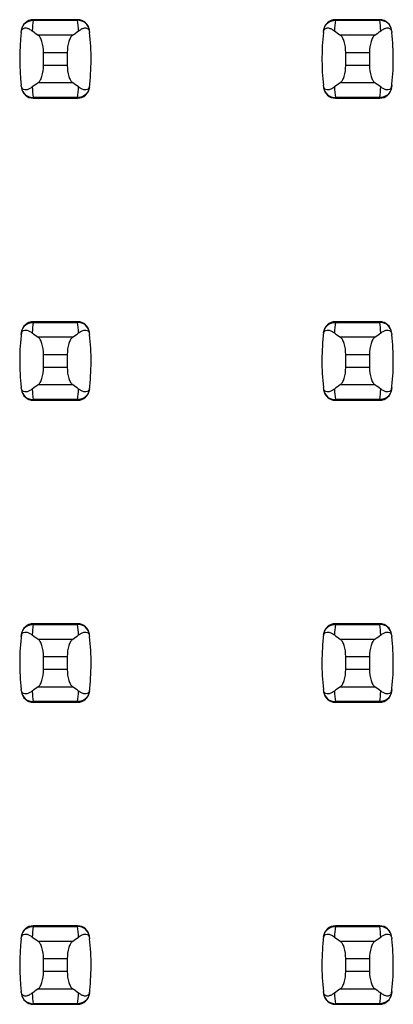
# Model space of a CAD drawing. Header units: inches. Extents: x 0 to 34, y 0 to 22.
# Tile 9 of 36: x 5.635 to 5.883, y 10.027 to 10.679. Entities that reach past the tile are written whole.
import ezdxf

# ---------------------------------------------------------------- set-up
doc = ezdxf.new("R2010")
doc.units = ezdxf.units.IN
doc.header["$LTSCALE"] = 1.87
doc.header["$MEASUREMENT"] = 0
doc.layers.get('0').update_dxf_attribs({"linetype": 'CONTINUOUS'})

msp = doc.modelspace()

# ---------------------------------------------------------------- linework, layer by layer
at = {"color": 7, "linetype": 'CONTINUOUS'}
for p, q in [((5.64431, 10.67941), (5.6443, 10.67901)), ((5.67361, 10.67941), (5.64431, 10.67941)), ((5.67362, 10.67901), (5.67361, 10.67941)), ((5.84431, 10.67941), (5.8443, 10.67901)), ((5.87361, 10.67941), (5.84431, 10.67941)), ((5.87362, 10.67901), (5.87361, 10.67941)), ((5.6443, 10.67901), (5.67362, 10.67901)), ((5.8443, 10.67901), (5.87362, 10.67901)), ((5.67032, 10.6691), (5.6476, 10.6691)), ((5.87032, 10.6691), (5.8476, 10.6691)), ((5.65109, 10.65769), (5.66683, 10.65769)), ((5.65109, 10.64916), (5.65109, 10.65769)), ((5.66683, 10.65769), (5.66683, 10.64916)), ((5.85109, 10.65769), (5.86683, 10.65769)), ((5.85109, 10.64916), (5.85109, 10.65769)), ((5.86683, 10.65769), (5.86683, 10.64916)), ((5.66683, 10.64916), (5.65109, 10.64916)), ((5.86683, 10.64916), (5.85109, 10.64916)), ((5.6476, 10.63776), (5.67032, 10.63776)), ((5.8476, 10.63776), (5.87032, 10.63776)), ((5.67362, 10.62784), (5.6443, 10.62784)), ((5.6443, 10.62784), (5.64431, 10.62744)), ((5.64431, 10.62744), (5.67361, 10.62744)), ((5.67361, 10.62744), (5.67362, 10.62784)), ((5.87362, 10.62784), (5.8443, 10.62784)), ((5.8443, 10.62784), (5.84431, 10.62744)), ((5.84431, 10.62744), (5.87361, 10.62744)), ((5.87361, 10.62744), (5.87362, 10.62784)), ((5.64431, 10.47941), (5.6443, 10.47901)), ((5.6443, 10.47901), (5.67362, 10.47901)), ((5.67361, 10.47941), (5.64431, 10.47941)), ((5.67362, 10.47901), (5.67361, 10.47941)), ((5.84431, 10.47941), (5.8443, 10.47901)), ((5.8443, 10.47901), (5.87362, 10.47901)), ((5.87361, 10.47941), (5.84431, 10.47941)), ((5.87362, 10.47901), (5.87361, 10.47941)), ((5.67032, 10.4691), (5.6476, 10.4691)), ((5.87032, 10.4691), (5.8476, 10.4691)), ((5.65109, 10.45769), (5.66683, 10.45769)), ((5.65109, 10.44916), (5.65109, 10.45769)), ((5.66683, 10.45769), (5.66683, 10.44916)), ((5.85109, 10.45769), (5.86683, 10.45769)), ((5.85109, 10.44916), (5.85109, 10.45769)), ((5.86683, 10.45769), (5.86683, 10.44916)), ((5.66683, 10.44916), (5.65109, 10.44916)), ((5.86683, 10.44916), (5.85109, 10.44916)), ((5.6476, 10.43776), (5.67032, 10.43776)), ((5.8476, 10.43776), (5.87032, 10.43776)), ((5.67362, 10.42784), (5.6443, 10.42784)), ((5.6443, 10.42784), (5.64431, 10.42744)), ((5.64431, 10.42744), (5.67361, 10.42744)), ((5.67361, 10.42744), (5.67362, 10.42784)), ((5.87362, 10.42784), (5.8443, 10.42784)), ((5.8443, 10.42784), (5.84431, 10.42744)), ((5.84431, 10.42744), (5.87361, 10.42744)), ((5.87361, 10.42744), (5.87362, 10.42784)), ((5.64431, 10.27941), (5.6443, 10.27901)), ((5.6443, 10.27901), (5.67362, 10.27901)), ((5.67361, 10.27941), (5.64431, 10.27941)), ((5.67362, 10.27901), (5.67361, 10.27941)), ((5.84431, 10.27941), (5.8443, 10.27901)), ((5.8443, 10.27901), (5.87362, 10.27901)), ((5.87361, 10.27941), (5.84431, 10.27941)), ((5.87362, 10.27901), (5.87361, 10.27941)), ((5.67032, 10.2691), (5.6476, 10.2691)), ((5.87032, 10.2691), (5.8476, 10.2691)), ((5.65109, 10.25769), (5.66683, 10.25769)), ((5.65109, 10.24916), (5.65109, 10.25769)), ((5.66683, 10.25769), (5.66683, 10.24916)), ((5.85109, 10.25769), (5.86683, 10.25769)), ((5.85109, 10.24916), (5.85109, 10.25769)), ((5.86683, 10.25769), (5.86683, 10.24916)), ((5.66683, 10.24916), (5.65109, 10.24916)), ((5.86683, 10.24916), (5.85109, 10.24916)), ((5.6476, 10.23776), (5.67032, 10.23776)), ((5.8476, 10.23776), (5.87032, 10.23776)), ((5.67362, 10.22784), (5.6443, 10.22784)), ((5.6443, 10.22784), (5.64431, 10.22744)), ((5.64431, 10.22744), (5.67361, 10.22744)), ((5.67361, 10.22744), (5.67362, 10.22784)), ((5.87362, 10.22784), (5.8443, 10.22784)), ((5.8443, 10.22784), (5.84431, 10.22744)), ((5.84431, 10.22744), (5.87361, 10.22744)), ((5.87361, 10.22744), (5.87362, 10.22784)), ((5.64431, 10.07941), (5.6443, 10.07901)), ((5.6443, 10.07901), (5.67362, 10.07901)), ((5.67361, 10.07941), (5.64431, 10.07941)), ((5.67362, 10.07901), (5.67361, 10.07941)), ((5.84431, 10.07941), (5.8443, 10.07901)), ((5.8443, 10.07901), (5.87362, 10.07901)), ((5.87361, 10.07941), (5.84431, 10.07941)), ((5.87362, 10.07901), (5.87361, 10.07941)), ((5.67032, 10.0691), (5.6476, 10.0691)), ((5.87032, 10.0691), (5.8476, 10.0691)), ((5.65109, 10.05769), (5.66683, 10.05769)), ((5.65109, 10.04916), (5.65109, 10.05769)), ((5.66683, 10.05769), (5.66683, 10.04916)), ((5.85109, 10.05769), (5.86683, 10.05769)), ((5.85109, 10.04916), (5.85109, 10.05769)), ((5.86683, 10.05769), (5.86683, 10.04916)), ((5.66683, 10.04916), (5.65109, 10.04916)), ((5.86683, 10.04916), (5.85109, 10.04916)), ((5.6476, 10.03776), (5.67032, 10.03776)), ((5.8476, 10.03776), (5.87032, 10.03776)), ((5.67362, 10.02784), (5.6443, 10.02784)), ((5.6443, 10.02784), (5.64431, 10.02744)), ((5.64431, 10.02744), (5.67361, 10.02744)), ((5.67361, 10.02744), (5.67362, 10.02784)), ((5.87362, 10.02784), (5.8443, 10.02784)), ((5.8443, 10.02784), (5.84431, 10.02744)), ((5.84431, 10.02744), (5.87361, 10.02744)), ((5.87361, 10.02744), (5.87362, 10.02784))]:
    msp.add_line(p, q, dxfattribs=at)
for centre, radius, start, end in [((5.64431, 10.67154), 0.00787, 90, 173.04714), ((5.67361, 10.67154), 0.00787, 6.95286, 90), ((5.84431, 10.67154), 0.00787, 90, 173.04714), ((5.87361, 10.67154), 0.00787, 6.95286, 90), ((5.79284, 10.66103), 0.14963, 173.09909, 175.79439), ((5.52508, 10.66103), 0.14963, 4.20561, 6.90091), ((5.99284, 10.66103), 0.14963, 173.09909, 175.79439), ((5.72508, 10.66103), 0.14963, 4.20561, 6.90091), ((5.79282, 10.65343), 0.15748, 173.62876, 186.37124), ((5.5251, 10.65343), 0.15748, 353.0989, 6.37124), ((5.99282, 10.65343), 0.15748, 173.62876, 186.37124), ((5.7251, 10.65343), 0.15748, 353.0989, 6.37124), ((5.64431, 10.63532), 0.00787, 186.95286, 270), ((5.79284, 10.64582), 0.14963, 184.20561, 186.90091), ((5.67361, 10.63532), 0.00787, 270, 353.04714), ((5.52508, 10.64582), 0.14963, 353.09909, 355.79439), ((5.84431, 10.63532), 0.00787, 186.95286, 270), ((5.99284, 10.64582), 0.14963, 184.20561, 186.90091), ((5.87361, 10.63532), 0.00787, 270, 353.04714), ((5.72508, 10.64582), 0.14963, 353.09909, 355.79439), ((5.64431, 10.47154), 0.00787, 90, 173.04714), ((5.79284, 10.46103), 0.14963, 173.09909, 175.79439), ((5.67361, 10.47154), 0.00787, 6.95286, 90), ((5.52508, 10.46103), 0.14963, 4.20561, 6.90091), ((5.84431, 10.47154), 0.00787, 90, 173.04714), ((5.99284, 10.46103), 0.14963, 173.09909, 175.79439), ((5.87361, 10.47154), 0.00787, 6.95286, 90), ((5.72508, 10.46103), 0.14963, 4.20561, 6.90091), ((5.79282, 10.45343), 0.15748, 173.0989, 186.37124), ((5.5251, 10.45343), 0.15748, 353.0989, 6.37124), ((5.99282, 10.45343), 0.15748, 173.0989, 186.37124), ((5.7251, 10.45343), 0.15748, 353.0989, 6.37124), ((5.64431, 10.43532), 0.00787, 186.95286, 270), ((5.79284, 10.44582), 0.14963, 184.20561, 186.90091), ((5.67361, 10.43532), 0.00787, 270, 353.04714), ((5.52508, 10.44582), 0.14963, 353.09909, 355.79439), ((5.84431, 10.43532), 0.00787, 186.95286, 270), ((5.99284, 10.44582), 0.14963, 184.20561, 186.90091), ((5.87361, 10.43532), 0.00787, 270, 353.04714), ((5.72508, 10.44582), 0.14963, 353.09909, 355.79439), ((5.64431, 10.27154), 0.00787, 90, 173.04714), ((5.79284, 10.26103), 0.14963, 173.09909, 175.79439), ((5.67361, 10.27154), 0.00787, 6.95286, 90), ((5.52508, 10.26103), 0.14963, 4.20561, 6.90091), ((5.84431, 10.27154), 0.00787, 90, 173.04714), ((5.99284, 10.26103), 0.14963, 173.09909, 175.79439), ((5.87361, 10.27154), 0.00787, 6.95286, 90), ((5.72508, 10.26103), 0.14963, 4.20561, 6.90091), ((5.79282, 10.25343), 0.15748, 173.0989, 186.37124), ((5.5251, 10.25343), 0.15748, 353.0989, 6.37124), ((5.99282, 10.25343), 0.15748, 173.0989, 186.37124), ((5.7251, 10.25343), 0.15748, 353.0989, 6.37124), ((5.64431, 10.23532), 0.00787, 186.95286, 270), ((5.79284, 10.24582), 0.14963, 184.20561, 186.90091), ((5.67361, 10.23532), 0.00787, 270, 353.04714), ((5.52508, 10.24582), 0.14963, 353.09909, 355.79439), ((5.84431, 10.23532), 0.00787, 186.95286, 270), ((5.99284, 10.24582), 0.14963, 184.20561, 186.90091), ((5.87361, 10.23532), 0.00787, 270, 353.04714), ((5.72508, 10.24582), 0.14963, 353.09909, 355.79439), ((5.64431, 10.07154), 0.00787, 90, 173.04714), ((5.79284, 10.06103), 0.14963, 173.09909, 175.79439), ((5.67361, 10.07154), 0.00787, 6.95286, 90), ((5.52508, 10.06103), 0.14963, 4.20561, 6.90091), ((5.84431, 10.07154), 0.00787, 90, 173.04714), ((5.99284, 10.06103), 0.14963, 173.09909, 175.79439), ((5.87361, 10.07154), 0.00787, 6.95286, 90), ((5.72508, 10.06103), 0.14963, 4.20561, 6.90091), ((5.79282, 10.05343), 0.15748, 173.62876, 186.37124), ((5.5251, 10.05343), 0.15748, 353.0989, 6.37124), ((5.99282, 10.05343), 0.15748, 173.0989, 186.37124), ((5.7251, 10.05343), 0.15748, 353.0989, 6.37124), ((5.64431, 10.03532), 0.00787, 186.95286, 270), ((5.79284, 10.04582), 0.14963, 184.20561, 186.90091), ((5.67361, 10.03532), 0.00787, 270, 353.04714), ((5.52508, 10.04582), 0.14963, 353.09909, 355.79439), ((5.84431, 10.03532), 0.00787, 186.95286, 270), ((5.99284, 10.04582), 0.14963, 184.20561, 186.90091), ((5.87361, 10.03532), 0.00787, 270, 353.04714), ((5.72508, 10.04582), 0.14963, 353.09909, 355.79439)]:
    msp.add_arc(centre, radius, start, end, dxfattribs=at)
for centre, start_param, end_param in [((6.0151, 10.70694), -2.804032, -2.774684), ((5.30282, 10.70694), -0.366909, -0.33756), ((6.2151, 10.70694), -2.804032, -2.774684), ((5.50282, 10.70694), -0.366909, -0.33756), ((6.0151, 10.59991), 2.774684, 2.804032), ((5.30282, 10.59991), 0.33756, 0.366909), ((6.2151, 10.59991), 2.774684, 2.804032), ((5.50282, 10.59991), 0.33756, 0.366909), ((6.0151, 10.50694), -2.804032, -2.774684), ((5.30282, 10.50694), -0.366909, -0.33756), ((6.2151, 10.50694), -2.804032, -2.774684), ((5.50282, 10.50694), -0.366909, -0.33756), ((6.0151, 10.39991), 2.774684, 2.804032), ((5.30282, 10.39991), 0.33756, 0.366909), ((6.2151, 10.39991), 2.774684, 2.804032), ((5.50282, 10.39991), 0.33756, 0.366909), ((6.0151, 10.30694), -2.804032, -2.774684), ((5.30282, 10.30694), -0.366909, -0.33756), ((6.2151, 10.30694), -2.804032, -2.774684), ((5.50282, 10.30694), -0.366909, -0.33756), ((6.0151, 10.19991), 2.774684, 2.804032), ((5.30282, 10.19991), 0.33756, 0.366909), ((6.2151, 10.19991), 2.774684, 2.804032), ((5.50282, 10.19991), 0.33756, 0.366909), ((6.0151, 10.10694), -2.804032, -2.774684), ((5.30282, 10.10694), -0.366909, -0.33756), ((6.2151, 10.10694), -2.804032, -2.774684), ((5.50282, 10.10694), -0.366909, -0.33756), ((6.0151, 9.99991), 2.774684, 2.804032), ((5.30282, 9.99991), 0.33756, 0.366909), ((6.2151, 9.99991), 2.774684, 2.804032), ((5.50282, 9.99991), 0.33756, 0.366909)]:
    msp.add_ellipse(centre, major_axis=(0.3937, 0), ratio=0.267949, start_param=start_param, end_param=end_param, dxfattribs=at)
for points, knots in [([(5.63631, 10.6709), (5.63639, 10.6716), (5.63665, 10.67273), (5.63797, 10.67393), (5.63978, 10.67405), (5.64175, 10.67329), (5.64299, 10.67248), (5.64361, 10.672)], [0, 0, 0, 0, 0.221573, 0.342081, 0.537638, 0.75178, 1, 1, 1, 1]), ([(5.63648, 10.67235), (5.6367, 10.67415), (5.63862, 10.67773), (5.64244, 10.67902), (5.6443, 10.67901)], [0, 0, 0, 0, 0.49418, 1, 1, 1, 1]), ([(5.68144, 10.67235), (5.68122, 10.67415), (5.6793, 10.67773), (5.67548, 10.67902), (5.67362, 10.67901)], [0, 0, 0, 0, 0.49418, 1, 1, 1, 1]), ([(5.67431, 10.672), (5.67493, 10.67248), (5.67617, 10.67329), (5.67814, 10.67405), (5.67995, 10.67393), (5.68127, 10.67273), (5.68153, 10.6716), (5.68161, 10.6709)], [0, 0, 0, 0, 0.248219, 0.462352, 0.657907, 0.778419, 1, 1, 1, 1]), ([(5.83631, 10.6709), (5.83639, 10.6716), (5.83665, 10.67273), (5.83797, 10.67393), (5.83978, 10.67405), (5.84175, 10.67329), (5.84299, 10.67248), (5.84361, 10.672)], [0, 0, 0, 0, 0.221573, 0.342081, 0.537638, 0.75178, 1, 1, 1, 1]), ([(5.83648, 10.67235), (5.8367, 10.67415), (5.83862, 10.67773), (5.84244, 10.67902), (5.8443, 10.67901)], [0, 0, 0, 0, 0.49418, 1, 1, 1, 1]), ([(5.88144, 10.67235), (5.88122, 10.67415), (5.8793, 10.67773), (5.87548, 10.67902), (5.87362, 10.67901)], [0, 0, 0, 0, 0.49418, 1, 1, 1, 1]), ([(5.87431, 10.672), (5.87493, 10.67248), (5.87617, 10.67329), (5.87814, 10.67405), (5.87995, 10.67393), (5.88127, 10.67273), (5.88153, 10.6716), (5.88161, 10.6709)], [0, 0, 0, 0, 0.248219, 0.462352, 0.657907, 0.778419, 1, 1, 1, 1]), ([(5.65109, 10.65769), (5.65109, 10.66015), (5.65069, 10.66361), (5.64916, 10.66739), (5.64815, 10.66871), (5.6476, 10.6691)], [0, 0, 0, 0, 0.604658, 0.834309, 1, 1, 1, 1]), ([(5.67032, 10.6691), (5.66977, 10.66871), (5.66876, 10.66739), (5.66723, 10.66361), (5.66683, 10.66015), (5.66683, 10.65769)], [0, 0, 0, 0, 0.165672, 0.395352, 1, 1, 1, 1]), ([(5.85109, 10.65769), (5.85109, 10.66015), (5.85069, 10.66361), (5.84916, 10.66739), (5.84815, 10.66871), (5.8476, 10.6691)], [0, 0, 0, 0, 0.604658, 0.834309, 1, 1, 1, 1]), ([(5.87032, 10.6691), (5.86977, 10.66871), (5.86876, 10.66739), (5.86723, 10.66361), (5.86683, 10.66015), (5.86683, 10.65769)], [0, 0, 0, 0, 0.165672, 0.395352, 1, 1, 1, 1]), ([(5.6476, 10.63776), (5.64815, 10.63814), (5.64916, 10.63947), (5.65069, 10.64325), (5.65109, 10.6467), (5.65109, 10.64916)], [0, 0, 0, 0, 0.165672, 0.395352, 1, 1, 1, 1]), ([(5.66683, 10.64916), (5.66683, 10.6467), (5.66723, 10.64325), (5.66876, 10.63947), (5.66977, 10.63814), (5.67032, 10.63776)], [0, 0, 0, 0, 0.604658, 0.834309, 1, 1, 1, 1]), ([(5.8476, 10.63776), (5.84815, 10.63814), (5.84916, 10.63947), (5.85069, 10.64325), (5.85109, 10.6467), (5.85109, 10.64916)], [0, 0, 0, 0, 0.165672, 0.395352, 1, 1, 1, 1]), ([(5.86683, 10.64916), (5.86683, 10.6467), (5.86723, 10.64325), (5.86876, 10.63947), (5.86977, 10.63814), (5.87032, 10.63776)], [0, 0, 0, 0, 0.604658, 0.834309, 1, 1, 1, 1]), ([(5.64361, 10.63485), (5.64299, 10.63437), (5.64175, 10.63357), (5.63978, 10.6328), (5.63797, 10.63292), (5.63665, 10.63413), (5.63639, 10.63525), (5.63631, 10.63595)], [0, 0, 0, 0, 0.248219, 0.462352, 0.657906, 0.77842, 1, 1, 1, 1]), ([(5.63648, 10.6345), (5.6367, 10.63271), (5.63862, 10.62913), (5.64244, 10.62783), (5.6443, 10.62784)], [0, 0, 0, 0, 0.49418, 1, 1, 1, 1]), ([(5.68144, 10.6345), (5.68122, 10.63271), (5.6793, 10.62913), (5.67548, 10.62783), (5.67362, 10.62784)], [0, 0, 0, 0, 0.49418, 1, 1, 1, 1]), ([(5.68161, 10.63595), (5.68153, 10.63525), (5.68127, 10.63413), (5.67995, 10.63292), (5.67814, 10.6328), (5.67617, 10.63357), (5.67493, 10.63437), (5.67431, 10.63485)], [0, 0, 0, 0, 0.221528, 0.34208, 0.53764, 0.751766, 1, 1, 1, 1]), ([(5.84361, 10.63485), (5.84299, 10.63437), (5.84175, 10.63357), (5.83978, 10.6328), (5.83797, 10.63292), (5.83665, 10.63413), (5.83639, 10.63525), (5.83631, 10.63595)], [0, 0, 0, 0, 0.248219, 0.462352, 0.657906, 0.77842, 1, 1, 1, 1]), ([(5.83648, 10.6345), (5.8367, 10.63271), (5.83862, 10.62913), (5.84244, 10.62783), (5.8443, 10.62784)], [0, 0, 0, 0, 0.49418, 1, 1, 1, 1]), ([(5.88144, 10.6345), (5.88122, 10.63271), (5.8793, 10.62913), (5.87548, 10.62783), (5.87362, 10.62784)], [0, 0, 0, 0, 0.49418, 1, 1, 1, 1]), ([(5.88161, 10.63595), (5.88153, 10.63525), (5.88127, 10.63413), (5.87995, 10.63292), (5.87814, 10.6328), (5.87617, 10.63357), (5.87493, 10.63437), (5.87431, 10.63485)], [0, 0, 0, 0, 0.221528, 0.34208, 0.53764, 0.751766, 1, 1, 1, 1]), ([(5.63648, 10.47235), (5.6367, 10.47415), (5.63862, 10.47773), (5.64244, 10.47902), (5.6443, 10.47901)], [0, 0, 0, 0, 0.49418, 1, 1, 1, 1]), ([(5.68144, 10.47235), (5.68122, 10.47415), (5.6793, 10.47773), (5.67548, 10.47902), (5.67362, 10.47901)], [0, 0, 0, 0, 0.49418, 1, 1, 1, 1]), ([(5.83648, 10.47235), (5.8367, 10.47415), (5.83862, 10.47773), (5.84244, 10.47902), (5.8443, 10.47901)], [0, 0, 0, 0, 0.49418, 1, 1, 1, 1]), ([(5.88144, 10.47235), (5.88122, 10.47415), (5.8793, 10.47773), (5.87548, 10.47902), (5.87362, 10.47901)], [0, 0, 0, 0, 0.49418, 1, 1, 1, 1]), ([(5.63631, 10.4709), (5.63639, 10.4716), (5.63665, 10.47273), (5.63797, 10.47393), (5.63978, 10.47405), (5.64175, 10.47329), (5.64299, 10.47248), (5.64361, 10.472)], [0, 0, 0, 0, 0.221573, 0.342081, 0.537638, 0.75178, 1, 1, 1, 1]), ([(5.67431, 10.472), (5.67493, 10.47248), (5.67617, 10.47329), (5.67814, 10.47405), (5.67995, 10.47393), (5.68127, 10.47273), (5.68153, 10.4716), (5.68161, 10.4709)], [0, 0, 0, 0, 0.248219, 0.462352, 0.657907, 0.778419, 1, 1, 1, 1]), ([(5.83631, 10.4709), (5.83639, 10.4716), (5.83665, 10.47273), (5.83797, 10.47393), (5.83978, 10.47405), (5.84175, 10.47329), (5.84299, 10.47248), (5.84361, 10.472)], [0, 0, 0, 0, 0.221573, 0.342081, 0.537638, 0.75178, 1, 1, 1, 1]), ([(5.87431, 10.472), (5.87493, 10.47248), (5.87617, 10.47329), (5.87814, 10.47405), (5.87995, 10.47393), (5.88127, 10.47273), (5.88153, 10.4716), (5.88161, 10.4709)], [0, 0, 0, 0, 0.248219, 0.462352, 0.657907, 0.778419, 1, 1, 1, 1]), ([(5.65109, 10.45769), (5.65109, 10.46015), (5.65069, 10.46361), (5.64916, 10.46739), (5.64815, 10.46871), (5.6476, 10.4691)], [0, 0, 0, 0, 0.604658, 0.834309, 1, 1, 1, 1]), ([(5.67032, 10.4691), (5.66977, 10.46871), (5.66876, 10.46739), (5.66723, 10.46361), (5.66683, 10.46015), (5.66683, 10.45769)], [0, 0, 0, 0, 0.165672, 0.395352, 1, 1, 1, 1]), ([(5.85109, 10.45769), (5.85109, 10.46015), (5.85069, 10.46361), (5.84916, 10.46739), (5.84815, 10.46871), (5.8476, 10.4691)], [0, 0, 0, 0, 0.604658, 0.834309, 1, 1, 1, 1]), ([(5.87032, 10.4691), (5.86977, 10.46871), (5.86876, 10.46739), (5.86723, 10.46361), (5.86683, 10.46015), (5.86683, 10.45769)], [0, 0, 0, 0, 0.165672, 0.395352, 1, 1, 1, 1]), ([(5.6476, 10.43776), (5.64815, 10.43814), (5.64916, 10.43947), (5.65069, 10.44325), (5.65109, 10.4467), (5.65109, 10.44916)], [0, 0, 0, 0, 0.165672, 0.395352, 1, 1, 1, 1]), ([(5.66683, 10.44916), (5.66683, 10.4467), (5.66723, 10.44325), (5.66876, 10.43947), (5.66977, 10.43814), (5.67032, 10.43776)], [0, 0, 0, 0, 0.604658, 0.834309, 1, 1, 1, 1]), ([(5.8476, 10.43776), (5.84815, 10.43814), (5.84916, 10.43947), (5.85069, 10.44325), (5.85109, 10.4467), (5.85109, 10.44916)], [0, 0, 0, 0, 0.165672, 0.395352, 1, 1, 1, 1]), ([(5.86683, 10.44916), (5.86683, 10.4467), (5.86723, 10.44325), (5.86876, 10.43947), (5.86977, 10.43814), (5.87032, 10.43776)], [0, 0, 0, 0, 0.604658, 0.834309, 1, 1, 1, 1]), ([(5.64361, 10.43485), (5.64299, 10.43437), (5.64175, 10.43357), (5.63978, 10.4328), (5.63797, 10.43292), (5.63665, 10.43413), (5.63639, 10.43525), (5.63631, 10.43595)], [0, 0, 0, 0, 0.248219, 0.462352, 0.657906, 0.77842, 1, 1, 1, 1]), ([(5.63648, 10.4345), (5.6367, 10.43271), (5.63862, 10.42913), (5.64244, 10.42783), (5.6443, 10.42784)], [0, 0, 0, 0, 0.49418, 1, 1, 1, 1]), ([(5.68144, 10.4345), (5.68122, 10.43271), (5.6793, 10.42913), (5.67548, 10.42783), (5.67362, 10.42784)], [0, 0, 0, 0, 0.49418, 1, 1, 1, 1]), ([(5.68161, 10.43595), (5.68153, 10.43525), (5.68127, 10.43413), (5.67995, 10.43292), (5.67814, 10.4328), (5.67617, 10.43357), (5.67493, 10.43437), (5.67431, 10.43485)], [0, 0, 0, 0, 0.221528, 0.34208, 0.53764, 0.751766, 1, 1, 1, 1]), ([(5.84361, 10.43485), (5.84299, 10.43437), (5.84175, 10.43357), (5.83978, 10.4328), (5.83797, 10.43292), (5.83665, 10.43413), (5.83639, 10.43525), (5.83631, 10.43595)], [0, 0, 0, 0, 0.248219, 0.462352, 0.657906, 0.77842, 1, 1, 1, 1]), ([(5.83648, 10.4345), (5.8367, 10.43271), (5.83862, 10.42913), (5.84244, 10.42783), (5.8443, 10.42784)], [0, 0, 0, 0, 0.49418, 1, 1, 1, 1]), ([(5.88144, 10.4345), (5.88122, 10.43271), (5.8793, 10.42913), (5.87548, 10.42783), (5.87362, 10.42784)], [0, 0, 0, 0, 0.49418, 1, 1, 1, 1]), ([(5.88161, 10.43595), (5.88153, 10.43525), (5.88127, 10.43413), (5.87995, 10.43292), (5.87814, 10.4328), (5.87617, 10.43357), (5.87493, 10.43437), (5.87431, 10.43485)], [0, 0, 0, 0, 0.221528, 0.34208, 0.53764, 0.751766, 1, 1, 1, 1]), ([(5.63648, 10.27235), (5.6367, 10.27415), (5.63862, 10.27773), (5.64244, 10.27902), (5.6443, 10.27901)], [0, 0, 0, 0, 0.49418, 1, 1, 1, 1]), ([(5.68144, 10.27235), (5.68122, 10.27415), (5.6793, 10.27773), (5.67548, 10.27902), (5.67362, 10.27901)], [0, 0, 0, 0, 0.49418, 1, 1, 1, 1]), ([(5.83648, 10.27235), (5.8367, 10.27415), (5.83862, 10.27773), (5.84244, 10.27902), (5.8443, 10.27901)], [0, 0, 0, 0, 0.49418, 1, 1, 1, 1]), ([(5.88144, 10.27235), (5.88122, 10.27415), (5.8793, 10.27773), (5.87548, 10.27902), (5.87362, 10.27901)], [0, 0, 0, 0, 0.49418, 1, 1, 1, 1]), ([(5.63631, 10.2709), (5.63639, 10.2716), (5.63665, 10.27273), (5.63797, 10.27393), (5.63978, 10.27405), (5.64175, 10.27329), (5.64299, 10.27248), (5.64361, 10.272)], [0, 0, 0, 0, 0.221573, 0.342081, 0.537638, 0.75178, 1, 1, 1, 1]), ([(5.65109, 10.25769), (5.65109, 10.26015), (5.65069, 10.26361), (5.64916, 10.26739), (5.64815, 10.26871), (5.6476, 10.2691)], [0, 0, 0, 0, 0.604658, 0.834309, 1, 1, 1, 1]), ([(5.67032, 10.2691), (5.66977, 10.26871), (5.66876, 10.26739), (5.66723, 10.26361), (5.66683, 10.26015), (5.66683, 10.25769)], [0, 0, 0, 0, 0.165672, 0.395352, 1, 1, 1, 1]), ([(5.67431, 10.272), (5.67493, 10.27248), (5.67617, 10.27329), (5.67814, 10.27405), (5.67995, 10.27393), (5.68127, 10.27273), (5.68153, 10.2716), (5.68161, 10.2709)], [0, 0, 0, 0, 0.248219, 0.462352, 0.657907, 0.778419, 1, 1, 1, 1]), ([(5.83631, 10.2709), (5.83639, 10.2716), (5.83665, 10.27273), (5.83797, 10.27393), (5.83978, 10.27405), (5.84175, 10.27329), (5.84299, 10.27248), (5.84361, 10.272)], [0, 0, 0, 0, 0.221573, 0.342081, 0.537638, 0.75178, 1, 1, 1, 1]), ([(5.85109, 10.25769), (5.85109, 10.26015), (5.85069, 10.26361), (5.84916, 10.26739), (5.84815, 10.26871), (5.8476, 10.2691)], [0, 0, 0, 0, 0.604658, 0.834309, 1, 1, 1, 1]), ([(5.87032, 10.2691), (5.86977, 10.26871), (5.86876, 10.26739), (5.86723, 10.26361), (5.86683, 10.26015), (5.86683, 10.25769)], [0, 0, 0, 0, 0.165672, 0.395352, 1, 1, 1, 1]), ([(5.87431, 10.272), (5.87493, 10.27248), (5.87617, 10.27329), (5.87814, 10.27405), (5.87995, 10.27393), (5.88127, 10.27273), (5.88153, 10.2716), (5.88161, 10.2709)], [0, 0, 0, 0, 0.248219, 0.462352, 0.657907, 0.778419, 1, 1, 1, 1]), ([(5.6476, 10.23776), (5.64815, 10.23814), (5.64916, 10.23947), (5.65069, 10.24325), (5.65109, 10.2467), (5.65109, 10.24916)], [0, 0, 0, 0, 0.165672, 0.395352, 1, 1, 1, 1]), ([(5.66683, 10.24916), (5.66683, 10.2467), (5.66723, 10.24325), (5.66876, 10.23947), (5.66977, 10.23814), (5.67032, 10.23776)], [0, 0, 0, 0, 0.604658, 0.834309, 1, 1, 1, 1]), ([(5.8476, 10.23776), (5.84815, 10.23814), (5.84916, 10.23947), (5.85069, 10.24325), (5.85109, 10.2467), (5.85109, 10.24916)], [0, 0, 0, 0, 0.165672, 0.395352, 1, 1, 1, 1]), ([(5.86683, 10.24916), (5.86683, 10.2467), (5.86723, 10.24325), (5.86876, 10.23947), (5.86977, 10.23814), (5.87032, 10.23776)], [0, 0, 0, 0, 0.604658, 0.834309, 1, 1, 1, 1]), ([(5.64361, 10.23485), (5.64299, 10.23437), (5.64175, 10.23357), (5.63978, 10.2328), (5.63797, 10.23292), (5.63665, 10.23413), (5.63639, 10.23525), (5.63631, 10.23595)], [0, 0, 0, 0, 0.248219, 0.462352, 0.657906, 0.77842, 1, 1, 1, 1]), ([(5.68161, 10.23595), (5.68153, 10.23525), (5.68127, 10.23413), (5.67995, 10.23292), (5.67814, 10.2328), (5.67617, 10.23357), (5.67493, 10.23437), (5.67431, 10.23485)], [0, 0, 0, 0, 0.221528, 0.34208, 0.53764, 0.751766, 1, 1, 1, 1]), ([(5.84361, 10.23485), (5.84299, 10.23437), (5.84175, 10.23357), (5.83978, 10.2328), (5.83797, 10.23292), (5.83665, 10.23413), (5.83639, 10.23525), (5.83631, 10.23595)], [0, 0, 0, 0, 0.248219, 0.462352, 0.657906, 0.77842, 1, 1, 1, 1]), ([(5.88161, 10.23595), (5.88153, 10.23525), (5.88127, 10.23413), (5.87995, 10.23292), (5.87814, 10.2328), (5.87617, 10.23357), (5.87493, 10.23437), (5.87431, 10.23485)], [0, 0, 0, 0, 0.221528, 0.34208, 0.53764, 0.751766, 1, 1, 1, 1]), ([(5.63648, 10.2345), (5.6367, 10.23271), (5.63862, 10.22913), (5.64244, 10.22783), (5.6443, 10.22784)], [0, 0, 0, 0, 0.49418, 1, 1, 1, 1]), ([(5.68144, 10.2345), (5.68122, 10.23271), (5.6793, 10.22913), (5.67548, 10.22783), (5.67362, 10.22784)], [0, 0, 0, 0, 0.49418, 1, 1, 1, 1]), ([(5.83648, 10.2345), (5.8367, 10.23271), (5.83862, 10.22913), (5.84244, 10.22783), (5.8443, 10.22784)], [0, 0, 0, 0, 0.49418, 1, 1, 1, 1]), ([(5.88144, 10.2345), (5.88122, 10.23271), (5.8793, 10.22913), (5.87548, 10.22783), (5.87362, 10.22784)], [0, 0, 0, 0, 0.49418, 1, 1, 1, 1]), ([(5.63631, 10.0709), (5.63639, 10.0716), (5.63665, 10.07273), (5.63797, 10.07393), (5.63978, 10.07405), (5.64175, 10.07329), (5.64299, 10.07248), (5.64361, 10.072)], [0, 0, 0, 0, 0.221573, 0.342081, 0.537638, 0.75178, 1, 1, 1, 1]), ([(5.63648, 10.07235), (5.6367, 10.07415), (5.63862, 10.07773), (5.64244, 10.07902), (5.6443, 10.07901)], [0, 0, 0, 0, 0.49418, 1, 1, 1, 1]), ([(5.68144, 10.07235), (5.68122, 10.07415), (5.6793, 10.07773), (5.67548, 10.07902), (5.67362, 10.07901)], [0, 0, 0, 0, 0.49418, 1, 1, 1, 1]), ([(5.67431, 10.072), (5.67493, 10.07248), (5.67617, 10.07329), (5.67814, 10.07405), (5.67995, 10.07393), (5.68127, 10.07273), (5.68153, 10.0716), (5.68161, 10.0709)], [0, 0, 0, 0, 0.248219, 0.462352, 0.657907, 0.778419, 1, 1, 1, 1]), ([(5.83631, 10.0709), (5.83639, 10.0716), (5.83665, 10.07273), (5.83797, 10.07393), (5.83978, 10.07405), (5.84175, 10.07329), (5.84299, 10.07248), (5.84361, 10.072)], [0, 0, 0, 0, 0.221573, 0.342081, 0.537638, 0.75178, 1, 1, 1, 1]), ([(5.83648, 10.07235), (5.8367, 10.07415), (5.83862, 10.07773), (5.84244, 10.07902), (5.8443, 10.07901)], [0, 0, 0, 0, 0.49418, 1, 1, 1, 1]), ([(5.88144, 10.07235), (5.88122, 10.07415), (5.8793, 10.07773), (5.87548, 10.07902), (5.87362, 10.07901)], [0, 0, 0, 0, 0.49418, 1, 1, 1, 1]), ([(5.87431, 10.072), (5.87493, 10.07248), (5.87617, 10.07329), (5.87814, 10.07405), (5.87995, 10.07393), (5.88127, 10.07273), (5.88153, 10.0716), (5.88161, 10.0709)], [0, 0, 0, 0, 0.248219, 0.462352, 0.657907, 0.778419, 1, 1, 1, 1]), ([(5.65109, 10.05769), (5.65109, 10.06015), (5.65069, 10.06361), (5.64916, 10.06739), (5.64815, 10.06871), (5.6476, 10.0691)], [0, 0, 0, 0, 0.604658, 0.834309, 1, 1, 1, 1]), ([(5.67032, 10.0691), (5.66977, 10.06871), (5.66876, 10.06739), (5.66723, 10.06361), (5.66683, 10.06015), (5.66683, 10.05769)], [0, 0, 0, 0, 0.165672, 0.395352, 1, 1, 1, 1]), ([(5.85109, 10.05769), (5.85109, 10.06015), (5.85069, 10.06361), (5.84916, 10.06739), (5.84815, 10.06871), (5.8476, 10.0691)], [0, 0, 0, 0, 0.604658, 0.834309, 1, 1, 1, 1]), ([(5.87032, 10.0691), (5.86977, 10.06871), (5.86876, 10.06739), (5.86723, 10.06361), (5.86683, 10.06015), (5.86683, 10.05769)], [0, 0, 0, 0, 0.165672, 0.395352, 1, 1, 1, 1]), ([(5.6476, 10.03776), (5.64815, 10.03814), (5.64916, 10.03947), (5.65069, 10.04325), (5.65109, 10.0467), (5.65109, 10.04916)], [0, 0, 0, 0, 0.165672, 0.395352, 1, 1, 1, 1]), ([(5.66683, 10.04916), (5.66683, 10.0467), (5.66723, 10.04325), (5.66876, 10.03947), (5.66977, 10.03814), (5.67032, 10.03776)], [0, 0, 0, 0, 0.604658, 0.834309, 1, 1, 1, 1]), ([(5.8476, 10.03776), (5.84815, 10.03814), (5.84916, 10.03947), (5.85069, 10.04325), (5.85109, 10.0467), (5.85109, 10.04916)], [0, 0, 0, 0, 0.165672, 0.395352, 1, 1, 1, 1]), ([(5.86683, 10.04916), (5.86683, 10.0467), (5.86723, 10.04325), (5.86876, 10.03947), (5.86977, 10.03814), (5.87032, 10.03776)], [0, 0, 0, 0, 0.604658, 0.834309, 1, 1, 1, 1]), ([(5.64361, 10.03485), (5.64299, 10.03437), (5.64175, 10.03357), (5.63978, 10.0328), (5.63797, 10.03292), (5.63665, 10.03413), (5.63639, 10.03525), (5.63631, 10.03595)], [0, 0, 0, 0, 0.248219, 0.462352, 0.657906, 0.77842, 1, 1, 1, 1]), ([(5.63648, 10.0345), (5.6367, 10.03271), (5.63862, 10.02913), (5.64244, 10.02783), (5.6443, 10.02784)], [0, 0, 0, 0, 0.49418, 1, 1, 1, 1]), ([(5.68144, 10.0345), (5.68122, 10.03271), (5.6793, 10.02913), (5.67548, 10.02783), (5.67362, 10.02784)], [0, 0, 0, 0, 0.49418, 1, 1, 1, 1]), ([(5.68161, 10.03595), (5.68153, 10.03525), (5.68127, 10.03413), (5.67995, 10.03292), (5.67814, 10.0328), (5.67617, 10.03357), (5.67493, 10.03437), (5.67431, 10.03485)], [0, 0, 0, 0, 0.221528, 0.34208, 0.53764, 0.751766, 1, 1, 1, 1]), ([(5.84361, 10.03485), (5.84299, 10.03437), (5.84175, 10.03357), (5.83978, 10.0328), (5.83797, 10.03292), (5.83665, 10.03413), (5.83639, 10.03525), (5.83631, 10.03595)], [0, 0, 0, 0, 0.248219, 0.462352, 0.657906, 0.77842, 1, 1, 1, 1]), ([(5.83648, 10.0345), (5.8367, 10.03271), (5.83862, 10.02913), (5.84244, 10.02783), (5.8443, 10.02784)], [0, 0, 0, 0, 0.49418, 1, 1, 1, 1]), ([(5.88144, 10.0345), (5.88122, 10.03271), (5.8793, 10.02913), (5.87548, 10.02783), (5.87362, 10.02784)], [0, 0, 0, 0, 0.49418, 1, 1, 1, 1]), ([(5.88161, 10.03595), (5.88153, 10.03525), (5.88127, 10.03413), (5.87995, 10.03292), (5.87814, 10.0328), (5.87617, 10.03357), (5.87493, 10.03437), (5.87431, 10.03485)], [0, 0, 0, 0, 0.221528, 0.34208, 0.53764, 0.751766, 1, 1, 1, 1])]:
    msp.add_open_spline(points, degree=3, knots=knots, dxfattribs=at)

doc.saveas('drawing.dxf')
